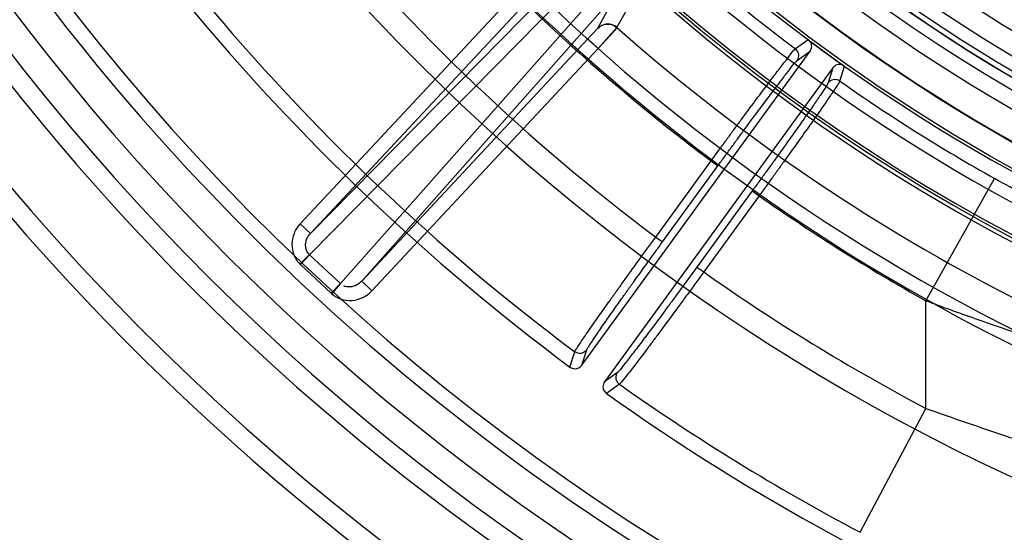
# Model space of a CAD drawing. Header units: millimetres. Extents: x 0 to 297, y 0 to 210.
# Tile 12 of 256: x 147.1745 to 147.3495, y 91.0125 to 91.1038. Entities that reach past the tile are written whole.
import ezdxf

# ---------------------------------------------------------------- set-up
doc = ezdxf.new("R2010")
doc.units = ezdxf.units.MM
doc.header["$LTSCALE"] = 16.335
doc.layers.get('0').update_dxf_attribs({"linetype": 'CONTINUOUS'})
for name, color, linetype in [('01_GLOBAL', 7, 'CONTINUOUS'), ('INTFCLR_144815', 7, 'CONTINUOUS'), ('INTFCLR_72935', 7, 'CONTINUOUS')]:
    doc.layers.add(name, color=color, linetype=linetype)

msp = doc.modelspace()

# ---------------------------------------------------------------- linework, layer by layer
at = {"color": 7, "linetype": 'Continuous'}
msp.add_circle((148.2308034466, 92.1164639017), 1.9, dxfattribs=at)
at = {"color": 9, "linetype": 'Continuous'}
msp.add_arc((148.2308034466, 92.1164639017), 1.8756493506, 182.9674534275, 267.0325465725, dxfattribs=at)
at = {"layer": '01_GLOBAL', "color": 7, "linetype": 'Continuous'}
msp.add_circle((148.2308034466, 92.1164639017), 1.925, dxfattribs=at)
at = {"layer": 'INTFCLR_144815', "color": 9, "linetype": 'Continuous'}
for p, q in [((147.2741906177, 91.1146016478), (147.2261444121, 91.065708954)), ((147.2744014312, 91.1111621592), (147.225995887, 91.06190379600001)), ((147.2645342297, 91.1105425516), (147.2243160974, 91.067413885)), ((147.2806467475, 91.1023491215), (147.2844320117, 91.10918174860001)), ((147.2261444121, 91.065708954), (147.2663625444, 91.1088376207)), ((147.2314691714, 91.0567998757), (147.2772309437, 91.1085235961)), ((147.2352546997, 91.0572134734), (147.2806767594, 91.10855322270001)), ((147.2806767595, 91.10855322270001), (147.2771615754, 91.1021839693)), ((147.2771615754, 91.1021839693), (147.275472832, 91.10034214)), ((147.275472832, 91.10034214), (147.2352546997, 91.0572134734)), ((147.2773011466, 91.098637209), (147.275472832, 91.10034214)), ((147.3146206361, 91.1001797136), (147.3123746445, 91.0985730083)), ((147.2370830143, 91.05550854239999), (147.2773011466, 91.098637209)), ((147.312689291, 91.096493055), (147.314984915, 91.0981305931)), ((147.31903, 91.0951916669), (147.3181819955, 91.09250237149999)), ((147.3202573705, 91.09284587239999), (147.3210913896, 91.09547843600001)), ((147.2875279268, 91.0650743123), (147.2973693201, 91.07861982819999)), ((147.2887412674, 91.06419276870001), (147.2985826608, 91.07773828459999)), ((147.2973693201, 91.07861982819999), (147.2985826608, 91.07773828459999)), ((147.3355607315, 91.0537167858), (147.3477942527, 91.0754798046)), ((147.3047043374, 91.0732906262), (147.2948552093, 91.0597344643)), ((147.3059176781, 91.0724090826), (147.29606855, 91.05885292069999)), ((147.3047043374, 91.0732906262), (147.3059176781, 91.0724090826)), ((147.2243160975, 91.06741388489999), (147.2261444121, 91.065708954)), ((147.2875279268, 91.0650743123), (147.2887412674, 91.06419276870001)), ((147.2242887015, 91.0602550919), (147.2259509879, 91.06194666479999)), ((147.225995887, 91.06190379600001), (147.2243783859, 91.06016923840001)), ((147.225995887, 91.06190379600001), (147.2259509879, 91.06194666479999)), ((147.2314691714, 91.0567998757), (147.225995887, 91.06190379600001)), ((147.2298516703, 91.05506531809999), (147.2243783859, 91.06016923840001)), ((147.2948552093, 91.0597344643), (147.2960685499, 91.05885292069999)), ((147.2314691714, 91.0567998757), (147.2298516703, 91.05506531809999)), ((147.2299435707, 91.0549818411), (147.2315150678, 91.05675807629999)), ((147.2315150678, 91.05675807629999), (147.2314691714, 91.0567998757)), ((147.2352546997, 91.0572134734), (147.2370830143, 91.05550854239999)), ((147.3355607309, 91.0345721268), (147.3355607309, 91.05371678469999)), ((147.2722865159, 91.04194038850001), (147.2731463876, 91.0446536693)), ((147.2743949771, 91.0422633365), (147.2752568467, 91.0449717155)), ((147.2807428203, 91.0409717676), (147.2784345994, 91.0393168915)), ((147.2810896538, 91.03886833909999), (147.2787761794, 91.03721384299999)), ((147.3238671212, 91.01251430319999), (147.3355607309, 91.0345721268))]:
    msp.add_line(p, q, dxfattribs=at)
at = {"layer": 'INTFCLR_144815', "color": 7, "linetype": 'Continuous'}
for p, q in [((147.2773011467, 91.0986372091), (147.2807172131, 91.1023848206)), ((147.2806467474, 91.1023491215), (147.2773011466, 91.0986372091))]:
    msp.add_line(p, q, dxfattribs=at)
at = {"layer": 'INTFCLR_144815', "color": 6, "linetype": 'Continuous'}
for p, q in [((147.3150013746, 91.0998724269), (147.3146206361, 91.1001797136)), ((147.274394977, 91.0422633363), (147.3149849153, 91.0981305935)), ((147.3190299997, 91.0951916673), (147.2784345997, 91.03931689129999)), ((147.3206814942, 91.0957455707), (147.3210913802, 91.0954784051))]:
    msp.add_line(p, q, dxfattribs=at)
for radius in [0.3190566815, 0.3040475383]:
    msp.add_circle((147.5056636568, 91.35632411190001), radius, dxfattribs=at)
for centre, radius, start, end in [((147.5056636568, 91.35632411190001), 0.4398395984, 313.9937911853, 154.5150993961), ((147.5056636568, 91.35632411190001), 0.4248395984, 312.9543589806, 154.5144414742), ((147.5056636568, 91.35632411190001), 0.4107861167, 108.7136429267, 257.7559644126), ((147.5056636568, 91.35632411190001), 0.3305190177, 45.0000000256, 314.9999999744), ((147.5056636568, 91.35632411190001), 0.329927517, 44.99999995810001, 315.0000000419), ((147.5056636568, 91.35632411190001), 0.3294494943, 44.99999997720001, 315.0000000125), ((147.5056636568, 91.35632411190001), 0.3194853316, 47.86578076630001, 312.1342192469), ((147.5056636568, 91.35632411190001), 0.3149183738, 45.72777364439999, 314.2722263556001), ((147.5056636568, 91.35632411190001), 0.3049205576, 45.6663486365, 314.3336513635), ((147.5056636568, 91.35632411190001), 0.305, 190.6326298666, 247.7397281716), ((147.5056636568, 91.35632411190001), 0.2978344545, 205.6072723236, 244.3927276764), ((147.5056636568, 91.35632411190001), 0.4248395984, 205.4855585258, 293.0456409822), ((147.5056636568, 91.35632411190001), 0.4398395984, 205.4849006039, 292.0062088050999), ((147.5058872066, 91.3558614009), 0.3913, 219.5142520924, 233.3456460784), ((147.5056636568, 91.35632411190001), 0.3195424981, 233.2829108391, 234.7170891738), ((147.5058872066, 91.3558614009), 0.3913, 234.5212267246, 248.35715705)]:
    msp.add_arc(centre, radius, start, end, dxfattribs=at)
at = {"layer": 'INTFCLR_144815', "color": 9, "linetype": 'Continuous'}
for centre, radius, start, end in [((147.5056636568, 91.35632411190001), 0.3443130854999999, 52.2436298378, 307.7563701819), ((147.5056636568, 91.35632411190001), 0.4080560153, 125.9035433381, 247.5002459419), ((147.5056636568, 91.35632411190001), 0.3243260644, 52.5411294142, 307.4588705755), ((147.5056636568, 91.35632411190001), 0.3148108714, 45.7280221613, 314.2719778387), ((147.5056636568, 91.35632411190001), 0.3098116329, 45.73034182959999, 314.2696581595), ((147.5056636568, 91.35632411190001), 0.3069439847, 128.4841463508, 246.0405071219), ((147.505663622, 91.35632413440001), 0.3681107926, 141.0362107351, 247.5002459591), ((147.5056636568, 91.35632411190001), 0.4164420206, 203.8266800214, 313.0809380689), ((147.5056636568, 91.35632411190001), 0.4214424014, 203.8278898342, 312.5732768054), ((147.5056636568, 91.35632411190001), 0.4364412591, 203.8266800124, 319.1799903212), ((147.5056636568, 91.35632411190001), 0.3468891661, 211.4870912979, 246.040507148), ((147.5056636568, 91.35632411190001), 0.3221742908, 219.8664382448, 233.1335617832), ((147.5056636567, 91.3563241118), 0.3471400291, 219.8720266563, 233.1279733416), ((147.5058872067, 91.3558614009), 0.3636453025, 219.7536127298, 233.0962001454), ((147.5058872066, 91.3558614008), 0.3886110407, 219.6503858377, 233.208535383), ((147.5056636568, 91.35632411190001), 0.3393168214, 228.4596802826, 255.5403196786), ((147.5056636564, 91.3563241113), 0.3221742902, 234.8664381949, 240.6586020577), ((147.5056636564, 91.35632411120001), 0.3471400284, 234.8720266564, 240.6586020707), ((147.2276134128, 91.0636383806), 0.004743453, 225.5003208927, 227.0000048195), ((147.5058872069, 91.35586140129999), 0.3636453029, 234.7610892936, 242.0704016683), ((147.2330867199, 91.0585344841), 0.0047434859, 226.9999997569, 228.499673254), ((147.5058872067, 91.355861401), 0.3886110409, 234.6574089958, 242.0704016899)]:
    msp.add_arc(centre, radius, start, end, dxfattribs=at)
at = {"layer": 'INTFCLR_144815', "color": 7, "linetype": 'Continuous'}
for points, knots in [([(147.2806721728, 91.102380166), (147.2802016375, 91.1027971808), (147.2788651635, 91.1032796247), (147.2775963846, 91.1026507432), (147.2771615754, 91.1021839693)], [0, 0, 0, 0, 0.496374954, 1, 1, 1, 1]), ([(147.2771615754, 91.1021839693), (147.2775897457, 91.10264284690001), (147.2788576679, 91.10324594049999), (147.2801766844, 91.10276535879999), (147.2806467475, 91.1023491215)], [0, 0, 0, 0, 0.4999003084, 1, 1, 1, 1])]:
    msp.add_open_spline(points, degree=3, knots=knots, dxfattribs=at)
at = {"layer": 'INTFCLR_144815', "color": 6, "linetype": 'Continuous'}
for points, knots in [([(147.2973693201, 91.07861982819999), (147.2977859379, 91.0791921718), (147.2986204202, 91.0803366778), (147.2998704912, 91.0820461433), (147.3011106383, 91.0837371), (147.3023227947, 91.0853849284), (147.3034940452, 91.0869715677), (147.3046165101, 91.08848665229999), (147.3056878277, 91.089927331), (147.3067024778, 91.0912861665), (147.3076497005, 91.092548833), (147.3085230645, 91.0937059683), (147.3093167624, 91.0947522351), (147.3100305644, 91.0956813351), (147.3106506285, 91.0964941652), (147.3114237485, 91.0974373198), (147.3118967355, 91.0982183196), (147.3123746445, 91.0985730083)], [0, 0, 0, 0, 0.0850522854, 0.1701751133, 0.2544379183, 0.336991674, 0.4159475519, 0.491376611, 0.5635332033, 0.631648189, 0.6951251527, 0.7531751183, 0.8058306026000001, 0.8528872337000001, 0.8939939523, 0.9284963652, 1, 1, 1, 1]), ([(147.312689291, 91.096493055), (147.3129115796, 91.09679959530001), (147.3131204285, 91.0976219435), (147.3126776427, 91.09834537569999), (147.3123746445, 91.0985730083)], [0, 0, 0, 0, 0.4997863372, 1, 1, 1, 1]), ([(147.3149849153, 91.0981305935), (147.3151652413, 91.09837878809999), (147.3153736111, 91.099000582), (147.3151749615, 91.0996242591), (147.3150013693, 91.0998724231)], [0, 0, 0, 0, 0.5032266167, 1, 1, 1, 1]), ([(147.3206814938, 91.0957455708), (147.3203885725, 91.0958349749), (147.3197327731, 91.09582865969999), (147.3192083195, 91.09543710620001), (147.3190299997, 91.0951916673)], [0, 0, 0, 0, 0.5023648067, 1, 1, 1, 1]), ([(147.3202573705, 91.09284587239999), (147.3200993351, 91.0929568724), (147.3194133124, 91.0932817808), (147.318505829, 91.0929472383), (147.3181819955, 91.0925023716)], [0, 0, 0, 0, 0.2597922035, 1, 1, 1, 1]), ([(147.3202573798, 91.0928458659), (147.3201346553, 91.0924801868), (147.3197254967, 91.0919718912), (147.3192295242, 91.09118318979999), (147.3187195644, 91.09043748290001), (147.318125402, 91.0895644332), (147.3174389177, 91.0885709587), (147.3166683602, 91.08746277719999), (147.3158209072, 91.0862524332), (147.3149047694, 91.084951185), (147.3139253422, 91.0835665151), (147.3128861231, 91.0821032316), (147.3117967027, 91.0805749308), (147.3106676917, 91.07899679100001), (147.3095119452, 91.0773867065), (147.3083342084, 91.0757507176), (147.3071346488, 91.0740890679), (147.3063263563, 91.0729726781), (147.3059176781, 91.0724090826)], [0, 0, 0, 0, 0.0463417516, 0.07622385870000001, 0.1124280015, 0.1547199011, 0.2031539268, 0.2574911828, 0.3168877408, 0.3806665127, 0.4486862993, 0.5206551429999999, 0.5962936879, 0.6741747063, 0.7537806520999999, 0.8344098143, 0.9163599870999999, 1, 1, 1, 1]), ([(147.2722865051, 91.04194038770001), (147.2725361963, 91.041754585), (147.2733136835, 91.041478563), (147.2741264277, 91.041893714), (147.274394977, 91.0422633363)], [0, 0, 0, 0, 0.4051946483, 1, 1, 1, 1]), ([(147.2784345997, 91.03931689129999), (147.278251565, 91.03906496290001), (147.277983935, 91.0382861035), (147.2784051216, 91.0374783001), (147.2787761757, 91.0372138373)], [0, 0, 0, 0, 0.4059677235, 1, 1, 1, 1])]:
    msp.add_open_spline(points, degree=3, knots=knots, dxfattribs=at)
at = {"layer": 'INTFCLR_144815', "color": 9, "linetype": 'Continuous'}
for points, knots in [([(147.2985826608, 91.07773828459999), (147.2989704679, 91.0782720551), (147.2997443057, 91.07933551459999), (147.300900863, 91.0809199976), (147.3020437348, 91.0824807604), (147.3031643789, 91.08400616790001), (147.3042544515, 91.0854848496), (147.3053061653, 91.0869062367), (147.3063122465, 91.08826053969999), (147.3072657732, 91.08953838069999), (147.3081598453, 91.0907307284), (147.3089882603, 91.0918286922), (147.309744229, 91.09282528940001), (147.3104249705, 91.09371067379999), (147.3110180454, 91.09448777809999), (147.3117648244, 91.0953947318), (147.3122192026, 91.0961577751), (147.312689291, 91.096493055)], [0, 0, 0, 0, 0.08432620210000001, 0.168096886, 0.2507233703, 0.3315698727, 0.4100166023, 0.4855171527, 0.5575606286, 0.6256460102, 0.6892973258, 0.7480367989, 0.8014454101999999, 0.8491520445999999, 0.8908399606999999, 0.9262018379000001, 1, 1, 1, 1]), ([(147.3181819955, 91.09250237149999), (147.3180758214, 91.0921655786), (147.3175337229, 91.0914742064), (147.3169182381, 91.0904764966), (147.3162335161, 91.0894862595), (147.3156016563, 91.0885648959), (147.3148870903, 91.08753751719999), (147.3140985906, 91.0864099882), (147.3132407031, 91.0851909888), (147.3123199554, 91.0838891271), (147.3113426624, 91.0825135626), (147.3103155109, 91.08107364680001), (147.3092457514, 91.07957958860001), (147.3081414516, 91.0780426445), (147.30701109, 91.07647459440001), (147.3058628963, 91.0748868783), (147.3050916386, 91.0738237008), (147.3047043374, 91.0732906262)], [0, 0, 0, 0, 0.0451330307, 0.1093068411, 0.1510043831, 0.1987329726, 0.2521663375, 0.3109248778, 0.3745884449, 0.4426758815, 0.5147223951, 0.5902493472, 0.6687328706, 0.7495755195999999, 0.8321293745, 0.915785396, 1, 1, 1, 1]), ([(147.3864498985, 91.0582753), (147.3852868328, 91.0586345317), (147.3827174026, 91.0594776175), (147.3797938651, 91.06053017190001), (147.3776419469, 91.0613446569), (147.3760923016, 91.0619432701), (147.3732632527, 91.06306910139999), (147.3690778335, 91.0648318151), (147.3652606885, 91.0665553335), (147.3626393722, 91.0677887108), (147.360846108, 91.0686465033), (147.357687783, 91.07019453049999), (147.3531699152, 91.0725161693), (147.3495878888, 91.07447159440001), (147.3477942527, 91.0754798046)], [0, 0, 0, 0, 0.086164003, 0.1913817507, 0.2199129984, 0.2490305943, 0.3089705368, 0.4354328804, 0.5704564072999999, 0.6053936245, 0.6404926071, 0.7111645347, 0.8543563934, 1, 1, 1, 1]), ([(147.2259509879, 91.06194666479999), (147.2256070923, 91.0622846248), (147.2251377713, 91.0632663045), (147.2253885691, 91.0646883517), (147.2258926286, 91.06544024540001), (147.2261444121, 91.065708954)], [0, 0, 0, 0, 0.3515692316, 0.7314991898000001, 1, 1, 1, 1]), ([(147.2731463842, 91.04465367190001), (147.2732208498, 91.04487448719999), (147.2736700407, 91.045500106), (147.2744883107, 91.0468026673), (147.2755287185, 91.0482846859), (147.2764122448, 91.0495579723), (147.2770092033, 91.0504091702), (147.2780369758, 91.05187106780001), (147.279111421, 91.0533862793), (147.2802295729, 91.05495522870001), (147.2810474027, 91.0561002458), (147.2825499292, 91.0581973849), (147.2840837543, 91.06032532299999), (147.2854318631, 91.06218803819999), (147.2863607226, 91.063469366), (147.2870601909, 91.0644317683), (147.2875279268, 91.0650743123)], [0, 0, 0, 0, 0.0279845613, 0.0908670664, 0.1859179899, 0.2448506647, 0.2770822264, 0.3107570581, 0.4594562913, 0.5001414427, 0.5421219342, 0.6284315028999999, 0.8099499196, 0.8571266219, 0.9045589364, 1, 1, 1, 1]), ([(147.2752568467, 91.0449717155), (147.2753233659, 91.0451806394), (147.2761771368, 91.0463908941), (147.2771928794, 91.04799246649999), (147.2783130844, 91.0495924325), (147.2788715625, 91.0503940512), (147.2798356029, 91.0517699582), (147.2808428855, 91.0531961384), (147.281891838, 91.05467256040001), (147.2826591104, 91.05574999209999), (147.2840689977, 91.057723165), (147.2855083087, 91.0597252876), (147.286773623, 91.0614776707), (147.2876455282, 91.06268303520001), (147.2883021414, 91.0635883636), (147.2887412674, 91.06419276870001)], [0, 0, 0, 0, 0.0280089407, 0.1859481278, 0.2448819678, 0.2771131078, 0.3107862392, 0.4594820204, 0.5001656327, 0.5421445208, 0.6284510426, 0.8099603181, 0.8571341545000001, 0.9045640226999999, 1, 1, 1, 1]), ([(147.2948552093, 91.0597344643), (147.2939874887, 91.0585401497), (147.2926934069, 91.056765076), (147.291184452, 91.05470639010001), (147.2903394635, 91.0535568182), (147.2891399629, 91.0519281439), (147.287787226, 91.0501001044), (147.2864647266, 91.0483260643), (147.2857622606, 91.04738767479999), (147.2848389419, 91.0461582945), (147.283841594, 91.04483722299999), (147.2827910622, 91.043473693), (147.282033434, 91.0424872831), (147.2813548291, 91.04168764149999), (147.2809231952, 91.04110112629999), (147.2807428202, 91.0409717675)], [0, 0, 0, 0, 0.1885954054, 0.2806348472, 0.3260854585, 0.3708622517, 0.5390423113, 0.6166090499, 0.6535462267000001, 0.6887918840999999, 0.8130333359, 0.8649570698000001, 0.9087973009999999, 0.9716432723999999, 1, 1, 1, 1]), ([(147.29606855, 91.05885292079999), (147.2951464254, 91.0575816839), (147.2937714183, 91.0556921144), (147.2921684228, 91.0535003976), (147.2912708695, 91.05227647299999), (147.2899968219, 91.0505424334), (147.2885600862, 91.0485960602), (147.2871560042, 91.04670676), (147.2864103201, 91.0457073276), (147.2854302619, 91.04439794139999), (147.2843720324, 91.0429906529), (147.283257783, 91.0415375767), (147.2824541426, 91.04048691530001), (147.2817358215, 91.0396326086), (147.2812790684, 91.03900898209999), (147.2810896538, 91.03886833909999)], [0, 0, 0, 0, 0.1886064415, 0.2806521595, 0.3261046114, 0.3708832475, 0.5390705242, 0.6166408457, 0.6535790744, 0.6888245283, 0.8130678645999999, 0.8649907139, 0.9088306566, 0.9716669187, 1, 1, 1, 1]), ([(147.2352546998, 91.0572134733), (147.2350042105, 91.0569435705), (147.234371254, 91.0564506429), (147.2335869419, 91.056221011), (147.2331683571, 91.0562013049)], [0, 0, 0, 0, 0.4677243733, 1, 1, 1, 1]), ([(147.3795495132, 91.0395553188), (147.3790718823, 91.0396836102), (147.3759272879, 91.0405340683), (147.3699689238, 91.04221699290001), (147.363791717, 91.0440840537), (147.3595484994, 91.0454196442), (147.3566540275, 91.0463455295), (147.3515638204, 91.04801278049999), (147.3442766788, 91.0505130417), (147.3384690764, 91.052626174), (147.3355607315, 91.0537167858)], [0, 0, 0, 0, 0.032094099, 0.2113971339, 0.4017659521, 0.4508435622, 0.5000751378, 0.5989756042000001, 0.7984316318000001, 1, 1, 1, 1]), ([(147.2752568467, 91.0449717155), (147.275030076, 91.04466019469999), (147.2742936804, 91.0442025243), (147.2734554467, 91.0444229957), (147.2731463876, 91.0446536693)], [0, 0, 0, 0, 0.4997832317, 1, 1, 1, 1]), ([(147.2810896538, 91.03886833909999), (147.2809295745, 91.0389820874), (147.2803864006, 91.0395302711), (147.2804149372, 91.0405196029), (147.2807428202, 91.0409717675)], [0, 0, 0, 0, 0.2601330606, 1, 1, 1, 1]), ([(147.335560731, 91.0345721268), (147.3379531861, 91.0337255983), (147.3427316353, 91.03205973), (147.3481168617, 91.03022654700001), (147.3516983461, 91.02902670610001), (147.3540640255, 91.0282386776), (147.3581354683, 91.0268952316), (147.363849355, 91.02504222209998), (147.3690787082, 91.02338235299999), (147.3720026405, 91.02246535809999), (147.3726885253, 91.0222509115)], [0, 0, 0, 0, 0.1946117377, 0.3880600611, 0.4362337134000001, 0.484260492, 0.5792724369, 0.765009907, 0.9448920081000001, 1, 1, 1, 1])]:
    msp.add_open_spline(points, degree=3, knots=knots, dxfattribs=at)
for points in [[(147.2243160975, 91.067413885), (147.2238538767, 91.0669180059), (147.2231137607, 91.0657563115), (147.2227192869, 91.0637570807), (147.2230986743, 91.061795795), (147.2238299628, 91.060705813), (147.2242887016, 91.0602550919)], [(147.2299435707, 91.0549818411), (147.2304253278, 91.0545558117), (147.2315634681, 91.0539020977), (147.23354651, 91.05366055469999), (147.2355134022, 91.05419345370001), (147.2366204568, 91.0550129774), (147.2370830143, 91.05550854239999)], [(147.2331683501, 91.0562012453), (147.2328014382, 91.0561837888), (147.2323586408, 91.05615169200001), (147.2320835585, 91.05639512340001)]]:
    msp.add_open_spline(points, degree=3, dxfattribs=at)
at = {"layer": 'INTFCLR_72935', "color": 6, "linetype": 'Continuous'}
for radius in [0.3017258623, 0.2867456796]:
    msp.add_arc((147.5056636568, 91.35632411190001), radius, 90, 270.0000000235, dxfattribs=at)

doc.saveas('drawing.dxf')
